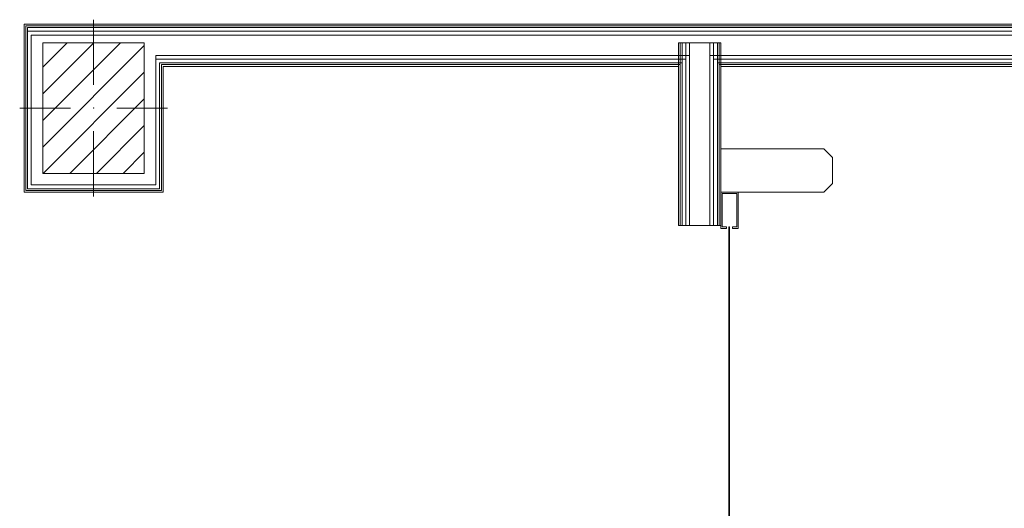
# Model space of a CAD drawing. Header units: millimetres. Extents: x -30280 to 19093, y -17757 to 4746.
# Tile 22 of 33: x 349 to 3747, y -13595 to -11909. Entities that reach past the tile are written whole.
import ezdxf

# ---------------------------------------------------------------- set-up
doc = ezdxf.new("R2010")
doc.units = ezdxf.units.MM
doc.header["$MEASUREMENT"] = 0
doc.linetypes.add('Wipeout_Contour', pattern=[1000, 0, -1000])
for name, color, linetype in [('10_ESTR_Pilars', 7, 'Continuous'), ('Nuevo_08_E_Envans secs', 7, 'Continuous'), ('Nuevo_Puertas Archicad', 7, 'Continuous')]:
    doc.layers.add(name, color=color, linetype=linetype)
for name, color, linetype, lineweight in [('10_ESTR_Pilars_Pluma_Nº__20', 1, 'Continuous', 5), ('10_ESTR_Pilars_Pluma_Nº__28', 7, 'Continuous', 20), ('10_ESTR_Pilars_Pluma_Nº__42', 8, 'Continuous', 25), ('Nuevo_08_E_Envans secs_Pluma_Nº__25', 5, 'Continuous', 5), ('Nuevo_Puertas Archicad_Pluma_Nº__1', 7, 'Continuous', 5), ('Nuevo_Ventanas Archicad_Pluma_Nº__1', 7, 'Continuous', 5)]:
    doc.layers.add(name, color=color, linetype=linetype, lineweight=lineweight)
doc.layers.add('Nuevo_08_E_Envans secs_Pluma_Nº__78', color=7, linetype='Continuous', lineweight=5, true_color=0x00bb5e)

# ---------------------------------------------------------------- blocks, each defined once
blk = doc.blocks.new('Puerta Rápida Enrrollable 27')
at = {"layer": 'Nuevo_Puertas Archicad', "linetype": 'Continuous', "lineweight": 0, "true_color": 0xffffff}
h = blk.add_hatch(dxfattribs=at)
h.set_pattern_fill('Hormigón_en_Masa_0001', style=0, pattern_type=2)
h.set_pattern_definition([(0, (0, 0), (0, 779.4), [48.75, -401.25]), (0, (225, 389.7), (0, 779.4), [48.75, -401.25]), (60, (0, 0), (-675, 389.7), [48.75, -401.25]), (60, (450, 0), (-675, 389.7), [48.75, -401.25]), (120, (48.75, 0), (675, 389.7), [48.75, -401.25]), (120, (498.75, 0), (675, 389.7), [48.75, -401.25]), (0, (0, 75), (0, 150), [0, -150, 0, -225]), (45, (75, 75), (-106.066, 106.066), [0, -112.5, 0, -187.5])])
h.paths.add_polyline_path([(-545, 176), (-545, 174), (545, 174), (545, 176)])
at = {"layer": 'Nuevo_Puertas Archicad_Pluma_Nº__1', "color": 7, "linetype": 'Continuous', "lineweight": 5}
for p, q in [((665, 501), (695, 531)), ((695, 531), (785, 531)), ((785, 531), (815, 501)), ((665, 146), (665, 501)), ((815, 501), (815, 146)), ((-540, 206), (-665, 206)), ((-665, 206), (-665, 146)), ((-540, 186), (-540, 206)), ((540, 186), (540, 206)), ((540, 206), (665, 206)), ((665, 206), (665, 146)), ((-660, 151), (-660, 201)), ((-660, 201), (-545, 201)), ((-545, 201), (-545, 186)), ((-545, 186), (-540, 186)), ((-545, 176), (545, 176)), ((-545, 174), (-545, 176)), ((545, 174), (-545, 174)), ((545, 186), (540, 186)), ((660, 201), (545, 201)), ((545, 201), (545, 186)), ((545, 176), (545, 174)), ((660, 151), (660, 201)), ((-665, 146), (-540, 146)), ((-545, 151), (-660, 151)), ((-550, 140), (-550, 146)), ((-550, 134), (-550, 140)), ((-540, 166), (-545, 166)), ((-545, 166), (-545, 151)), ((-540, 146), (-540, 166)), ((540, 166), (545, 166)), ((540, 146), (540, 166)), ((665, 146), (540, 146)), ((545, 166), (545, 151)), ((545, 151), (660, 151)), ((550, 140), (550, 146)), ((550, 134), (550, 140)), ((815, 146), (665, 146)), ((-550, 121), (-550, 134)), ((-550, 108), (-550, 121)), ((-550, 38), (-550, 108)), ((550, 121), (550, 134)), ((550, 108), (550, 121)), ((550, 38), (550, 108)), ((-550, 25), (-550, 38)), ((550, 25), (550, 38)), ((-550, 12), (-550, 25)), ((-550, 6), (-550, 12)), ((-550, 0), (-550, 6)), ((550, 12), (550, 25)), ((550, 6), (550, 12)), ((550, 0), (550, 6))]:
    blk.add_line(p, q, dxfattribs=at)
blk = doc.blocks.new('Muro_64_1', base_point=(2622.9, -17265))
at = {"layer": 'Nuevo_08_E_Envans secs_Pluma_Nº__78', "color": 112, "linetype": 'Continuous', "lineweight": 5, "true_color": 0x00bb5e}
for p, q in [((2628.9, -12619.1), (2628.9, -11989)), ((2634.9, -12619.1), (2634.9, -11989)), ((2647.9, -12619.1), (2647.9, -11989)), ((2660.9, -12619.1), (2660.9, -11989)), ((2730.9, -12619.1), (2730.9, -11989)), ((2743.9, -12619.1), (2743.9, -11989)), ((2756.9, -12619.1), (2756.9, -11989)), ((2762.9, -12619.1), (2762.9, -11989)), ((2634.9, -12058), (2634.9, -12064)), ((2647.9, -12045), (2647.9, -12058)), ((2647.9, -12058), (2647.9, -12064)), ((2660.9, -12032), (2660.9, -12045)), ((2660.9, -12045), (2660.9, -12058)), ((2660.9, -12058), (2660.9, -12064)), ((2730.9, -12045), (2730.9, -12032)), ((2730.9, -12058), (2730.9, -12045)), ((2730.9, -12064), (2730.9, -12058)), ((2743.9, -12058), (2743.9, -12045)), ((2743.9, -12064), (2743.9, -12058)), ((2756.9, -12064), (2756.9, -12058)), ((2628.9, -12064), (2628.9, -12070)), ((2634.9, -12064), (2634.9, -12070)), ((2647.9, -12064), (2647.9, -12070)), ((2660.9, -12064), (2660.9, -12070)), ((2730.9, -12070), (2730.9, -12064)), ((2743.9, -12070), (2743.9, -12064)), ((2756.9, -12070), (2756.9, -12064)), ((2762.9, -12070), (2762.9, -12064)), ((2622.9, -12619.1), (2628.9, -12619.1)), ((2628.9, -12619.1), (2634.9, -12619.1)), ((2634.9, -12619.1), (2647.9, -12619.1)), ((2647.9, -12619.1), (2660.9, -12619.1)), ((2660.9, -12619.1), (2730.9, -12619.1)), ((2730.9, -12619.1), (2743.9, -12619.1)), ((2743.9, -12619.1), (2756.9, -12619.1)), ((2756.9, -12619.1), (2762.9, -12619.1)), ((2762.9, -12619.1), (2768.9, -12619.1))]:
    blk.add_line(p, q, dxfattribs=at)
at = {"layer": 'Nuevo_08_E_Envans secs_Pluma_Nº__78', "color": 112, "linetype": 'Continuous', "lineweight": 5, "true_color": 0x00bb5e, "flags": 128}
for points in [[(2628.9, -11989), (2622.9, -11989)], [(2622.9, -11989), (2622.9, -12619.1)], [(2634.9, -11989), (2628.9, -11989)], [(2647.9, -11989), (2634.9, -11989)], [(2660.9, -11989), (2647.9, -11989)], [(2730.9, -11989), (2660.9, -11989)], [(2743.9, -11989), (2730.9, -11989)], [(2756.9, -11989), (2743.9, -11989)], [(2762.9, -11989), (2756.9, -11989)], [(2768.9, -11989), (2762.9, -11989)], [(2768.9, -12619.1), (2768.9, -11989)]]:
    blk.add_lwpolyline(points, dxfattribs=at)
at = {"layer": 'Nuevo_Puertas Archicad', "color": 253, "linetype": 'Continuous', "lineweight": 5, "true_color": 0xa4a4a6, "xscale": -1, "zscale": 1000, "rotation": 270}
blk.add_blockref('Puerta Rápida Enrrollable 27', (2622.9, -13169.1), dxfattribs=at)
blk = doc.blocks.new('Ventana 27_2')
at = {"layer": 'Nuevo_Ventanas Archicad_Pluma_Nº__1', "color": 7, "linetype": 'Continuous', "lineweight": 5}
for p, q in [((-500, 0), (500, 0)), ((-500, 0), (-450, 0)), ((-500, 0), (-500, -6)), ((-500, 0), (-500, -6)), ((-450, 0), (-450, -50)), ((-450, 0), (450, 0)), ((450, -50), (450, 0)), ((450, 0), (500, 0)), ((500, 0), (500, -6)), ((500, 0), (500, -6)), ((-500, -6), (-500, -12)), ((-500, -6), (-500, -12)), ((-500, -12), (-500, -25)), ((-500, -12), (-500, -25)), ((-500, -25), (-500, -38)), ((-500, -25), (-500, -38)), ((-450, -25), (450, -25)), ((500, -6), (500, -12)), ((500, -6), (500, -12)), ((500, -12), (500, -25)), ((500, -12), (500, -25)), ((500, -25), (500, -38)), ((500, -25), (500, -38)), ((-500, -38), (-500, -50)), ((-500, -38), (-500, -50)), ((-450, -50), (-500, -50)), ((-500, -50), (-500, -108)), ((450, -50), (-450, -50)), ((500, -50), (450, -50)), ((500, -38), (500, -50)), ((500, -38), (500, -50)), ((500, -50), (500, -108)), ((-500, -108), (-500, -121)), ((-500, -121), (-500, -134)), ((-500, -134), (-500, -140)), ((500, -108), (500, -121)), ((500, -121), (500, -134)), ((500, -134), (500, -140)), ((-500, -140), (-500, -146)), ((-500, -146), (500, -146)), ((500, -140), (500, -146))]:
    blk.add_line(p, q, dxfattribs=at)
blk = doc.blocks.new('Muro_95_1', base_point=(5828.9, -12070))
at = {"layer": 'Nuevo_08_E_Envans secs_Pluma_Nº__25', "color": 5, "linetype": 'Continuous', "lineweight": 5}
for p, q in [((369.9, -11936), (369.9, -11930)), ((375.9, -11949), (375.9, -11936)), ((375.9, -11950.9), (375.9, -11949)), ((375.9, -11950.9), (375.9, -11962)), ((388.9, -11980.1), (388.9, -11962)), ((388.9, -11980.1), (388.9, -12032)), ((818.9, -12045), (818.9, -12032)), ((818.9, -12058), (818.9, -12045)), ((831.9, -12064), (831.9, -12058)), ((837.9, -12070), (837.9, -12064))]:
    blk.add_line(p, q, dxfattribs=at)
at = {"layer": 'Nuevo_08_E_Envans secs_Pluma_Nº__78', "color": 112, "linetype": 'Continuous', "lineweight": 5, "true_color": 0x00bb5e}
for p, q in [((3807.4, -11924), (3807.4, -11930)), ((4807.4, -11924), (4807.4, -11930)), ((375.9, -11930), (369.9, -11930)), ((3807.4, -11930), (375.9, -11930)), ((3807.4, -11936), (375.9, -11936)), ((388.9, -11949), (375.9, -11949)), ((3807.4, -11949), (388.9, -11949)), ((428.9, -11962), (388.9, -11962)), ((778.9, -11962), (428.9, -11962)), ((818.9, -11962), (778.9, -11962)), ((2660.9, -11962), (818.9, -11962)), ((2730.9, -11962), (2660.9, -11962)), ((3807.4, -11962), (2730.9, -11962)), ((3807.4, -11930), (3807.4, -11936)), ((3807.4, -11936), (3807.4, -11949)), ((3807.4, -11949), (3807.4, -11962)), ((3807.4, -11962), (3807.4, -11974)), ((5828.9, -11930), (4807.4, -11930)), ((4807.4, -11930), (4807.4, -11936)), ((5828.9, -11936), (4807.4, -11936)), ((4807.4, -11936), (4807.4, -11949)), ((5828.9, -11949), (4807.4, -11949)), ((4807.4, -11949), (4807.4, -11962)), ((5828.9, -11962), (4807.4, -11962)), ((4807.4, -11962), (4807.4, -11974)), ((3807.4, -11974), (3807.4, -12032)), ((4807.4, -11974), (4807.4, -12032)), ((2647.9, -12032), (818.9, -12032)), ((831.9, -12045), (818.9, -12045)), ((2634.9, -12045), (831.9, -12045)), ((837.9, -12058), (831.9, -12058)), ((2628.9, -12058), (837.9, -12058)), ((2634.9, -12058), (2628.9, -12058)), ((2647.9, -12045), (2634.9, -12045)), ((2634.9, -12058), (2634.9, -12064)), ((2660.9, -12032), (2647.9, -12032)), ((2647.9, -12045), (2647.9, -12058)), ((2660.9, -12032), (2660.9, -12045)), ((2743.9, -12032), (2730.9, -12032)), ((2730.9, -12045), (2730.9, -12032)), ((3807.4, -12032), (2743.9, -12032)), ((2756.9, -12045), (2743.9, -12045)), ((2743.9, -12058), (2743.9, -12045)), ((3807.4, -12045), (2756.9, -12045)), ((2762.9, -12058), (2756.9, -12058)), ((2756.9, -12064), (2756.9, -12058)), ((3807.4, -12058), (2762.9, -12058)), ((3807.4, -12032), (3807.4, -12045)), ((3807.4, -12045), (3807.4, -12058)), ((3807.4, -12058), (3807.4, -12064)), ((5828.9, -12032), (4807.4, -12032)), ((4807.4, -12032), (4807.4, -12045)), ((5828.9, -12045), (4807.4, -12045)), ((4807.4, -12045), (4807.4, -12058)), ((5828.9, -12058), (4807.4, -12058)), ((4807.4, -12058), (4807.4, -12064)), ((843.9, -12064), (837.9, -12064)), ((2622.9, -12064), (843.9, -12064)), ((2628.9, -12064), (2622.9, -12064)), ((2628.9, -12064), (2628.9, -12070)), ((2768.9, -12064), (2762.9, -12064)), ((2762.9, -12070), (2762.9, -12064)), ((3807.4, -12064), (2768.9, -12064)), ((3807.4, -12064), (3807.4, -12070)), ((5828.9, -12064), (4807.4, -12064)), ((4807.4, -12064), (4807.4, -12070))]:
    blk.add_line(p, q, dxfattribs=at)
at = {"layer": 'Nuevo_08_E_Envans secs_Pluma_Nº__78', "color": 112, "linetype": 'Continuous', "lineweight": 5, "true_color": 0x00bb5e, "flags": 128}
for points in [[(363.9, -11924), (363.9, -11930)], [(3807.4, -11924), (363.9, -11924)], [(5828.9, -11924), (4807.4, -11924)], [(5828.9, -11924), (5828.9, -11930)], [(5828.9, -11930), (5828.9, -11936)], [(5828.9, -11936), (5828.9, -11949)], [(5828.9, -11949), (5828.9, -11962)], [(5828.9, -11962), (5828.9, -11989)], [(843.9, -12070), (2622.9, -12070)], [(2768.9, -12070), (3807.4, -12070)], [(4807.4, -12070), (5828.9, -12070)]]:
    blk.add_lwpolyline(points, dxfattribs=at)
at = {"layer": 'Nuevo_Ventanas Archicad_Pluma_Nº__1', "color": 7, "linetype": 'Continuous', "lineweight": 5, "zscale": 1000}
blk.add_blockref('Ventana 27_2', (4307.4, -11924), dxfattribs=at)
blk = doc.blocks.new('Muro_96_1', base_point=(428.9, -12070))
at = {"layer": 'Nuevo_08_E_Envans secs_Pluma_Nº__25', "color": 5, "linetype": 'Continuous', "lineweight": 5}
for p, q in [((369.9, -11936), (369.9, -11930)), ((369.9, -11937.5), (369.9, -11936)), ((369.9, -11937.5), (369.9, -12492)), ((375.9, -11949), (375.9, -11936)), ((375.9, -11950.9), (375.9, -11949)), ((375.9, -11950.9), (375.9, -11962)), ((375.9, -11962), (375.9, -12479)), ((388.9, -11980.1), (388.9, -11962)), ((388.9, -11980.1), (388.9, -12032)), ((388.9, -12032), (388.9, -12439)), ((388.9, -12439), (388.9, -12479)), ((369.9, -12492), (369.9, -12498)), ((369.9, -12498), (375.9, -12498)), ((375.9, -12479), (375.9, -12492)), ((375.9, -12492), (388.9, -12492)), ((388.9, -12479), (428.9, -12479))]:
    blk.add_line(p, q, dxfattribs=at)
at = {"layer": 'Nuevo_08_E_Envans secs_Pluma_Nº__25', "color": 5, "linetype": 'Continuous', "lineweight": 5, "flags": 128}
for points in [[(363.9, -11930), (363.9, -12504)], [(363.9, -12504), (369.9, -12504)]]:
    blk.add_lwpolyline(points, dxfattribs=at)
blk = doc.blocks.new('Muro_97_1', base_point=(428.9, -12439))
at = {"layer": 'Nuevo_08_E_Envans secs_Pluma_Nº__25', "color": 5, "linetype": 'Continuous', "lineweight": 5}
for p, q in [((818.9, -12479), (818.9, -12439)), ((369.9, -12498), (375.9, -12498)), ((375.9, -12492), (388.9, -12492)), ((375.9, -12498), (831.9, -12498)), ((388.9, -12479), (428.9, -12479)), ((388.9, -12492), (818.9, -12492)), ((428.9, -12479), (778.9, -12479)), ((778.9, -12479), (818.9, -12479)), ((818.9, -12492), (831.9, -12492)), ((831.9, -12492), (831.9, -12479)), ((831.9, -12498), (837.9, -12498)), ((837.9, -12498), (837.9, -12492))]:
    blk.add_line(p, q, dxfattribs=at)
at = {"layer": 'Nuevo_08_E_Envans secs_Pluma_Nº__25', "color": 5, "linetype": 'Continuous', "lineweight": 5, "flags": 128}
for points in [[(369.9, -12504), (843.9, -12504)], [(843.9, -12504), (843.9, -12498)]]:
    blk.add_lwpolyline(points, dxfattribs=at)
blk = doc.blocks.new('Muro_98_1', base_point=(778.9, -12439))
at = {"layer": 'Nuevo_08_E_Envans secs_Pluma_Nº__25', "color": 5, "linetype": 'Continuous', "lineweight": 5}
for p, q in [((818.9, -12045), (818.9, -12032)), ((818.9, -12058), (818.9, -12045)), ((818.9, -12064), (818.9, -12058)), ((831.9, -12064), (831.9, -12058)), ((818.9, -12070), (818.9, -12064)), ((818.9, -12439), (818.9, -12070)), ((831.9, -12070), (831.9, -12064)), ((831.9, -12479), (831.9, -12070)), ((837.9, -12070), (837.9, -12064)), ((837.9, -12492), (837.9, -12070)), ((818.9, -12479), (818.9, -12439)), ((831.9, -12492), (831.9, -12479)), ((837.9, -12498), (837.9, -12492))]:
    blk.add_line(p, q, dxfattribs=at)
at = {"layer": 'Nuevo_08_E_Envans secs_Pluma_Nº__25', "color": 5, "linetype": 'Continuous', "lineweight": 5, "flags": 128}
blk.add_lwpolyline([(843.9, -12498), (843.9, -12070)], dxfattribs=at)
blk = doc.blocks.new('Pilar_12_1', base_point=(603.9, -12214))
at = {"color": 254, "linetype": 'Wipeout_Contour', "lineweight": 0, "ltscale": 48920.603723}
blk.add_wipeout([(428.9, -12439), (778.9, -12439), (778.9, -11989), (428.9, -11989)], dxfattribs=at).dxf.layer = '10_ESTR_Pilars'
at = {"layer": '10_ESTR_Pilars_Pluma_Nº__42', "linetype": 'Continuous', "lineweight": 25}
h = blk.add_hatch(dxfattribs=at)
h.set_pattern_fill('00_GCT_trama_45º_e1_400__05', color=8, style=0, pattern_type=2)
h.set_pattern_definition([(45, (0, 0), (-45.96194, 45.96194), [])])
h.paths.add_polyline_path([(428.9, -12439), (778.9, -12439), (778.9, -11989), (428.9, -11989)])
at = {"layer": '10_ESTR_Pilars_Pluma_Nº__20', "color": 1, "linetype": 'Continuous', "lineweight": 5}
for p, q in [((603.9, -12134), (603.9, -11909)), ((523.9, -12214), (348.9, -12214)), ((683.9, -12214), (858.9, -12214)), ((603.9, -12294), (603.9, -12519))]:
    blk.add_line(p, q, dxfattribs=at)
blk.add_point((603.9, -12214), dxfattribs=at)
at = {"layer": '10_ESTR_Pilars_Pluma_Nº__28', "color": 7, "linetype": 'Continuous', "lineweight": 20, "flags": 128}
blk.add_lwpolyline([(428.9, -12439), (778.9, -12439), (778.9, -11989), (428.9, -11989)], close=True, dxfattribs=at)

msp = doc.modelspace()

# ---------------------------------------------------------------- block references
at = {"layer": 'Nuevo_08_E_Envans secs', "color": 112, "lineweight": 5, "true_color": 0x00bb5e}
for name, p in [('Muro_95_1', (5828.9, -12070)), ('Muro_64_1', (2622.9, -17265))]:
    msp.add_blockref(name, p, dxfattribs=at)
at = {"layer": 'Nuevo_08_E_Envans secs', "color": 5, "lineweight": 5}
for name, p in [('Muro_96_1', (428.9, -12070)), ('Muro_98_1', (778.9, -12439)), ('Muro_97_1', (428.9, -12439))]:
    msp.add_blockref(name, p, dxfattribs=at)

# ---------------------------------------------------------------- next in the draw order: block references
at = {"layer": '10_ESTR_Pilars', "color": 7, "lineweight": 20}
msp.add_blockref('Pilar_12_1', (603.9, -12214), dxfattribs=at)

doc.saveas('drawing.dxf')
